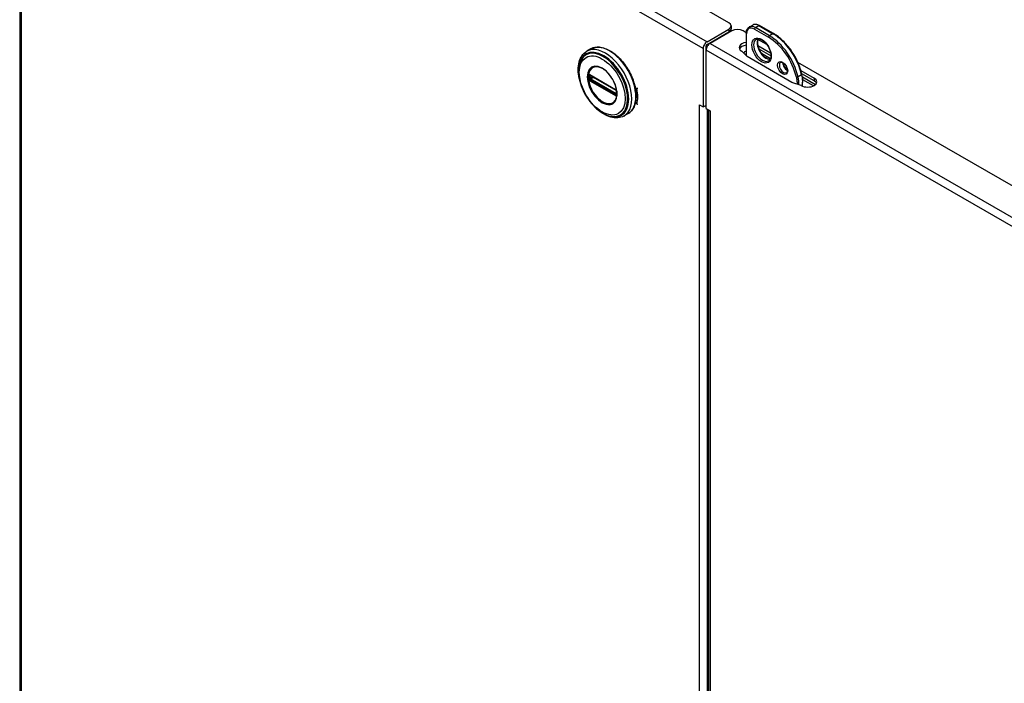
# Model space of a CAD drawing. Header units: inches. Extents: x 12 to 224, y 18 to 129.
# Tile 14 of 16: x 194 to 209, y 89 to 99. Entities that reach past the tile are written whole.
import ezdxf

# ---------------------------------------------------------------- set-up
doc = ezdxf.new("R2010")
doc.units = ezdxf.units.IN
doc.header["$MEASUREMENT"] = 0
doc.layers.add('Visible Edges(ANSI)', color=7, linetype='Continuous', lineweight=25)
doc.layers.add('Visible Tangent Edges(ANSI)', color=7, linetype='Continuous', lineweight=25)

msp = doc.modelspace()

# ---------------------------------------------------------------- linework, layer by layer
at = {"layer": 'Visible Edges(ANSI)'}
for p, q in [((204.961, 99.359), (194.437, 105.42)), ((193.736, 105.239), (193.736, 80.476)), ((204.997, 99.308), (204.997, 99.263)), ((205.281, 99.29), (205.337, 99.322)), ((205.668, 99.186), (205.445, 99.314)), ((204.615, 99.058), (204.961, 99.258)), ((204.615, 99.013), (204.961, 99.213)), ((205.007, 99.231), (204.662, 99.032)), ((205.235, 99.201), (205.184, 99.231)), ((205.235, 99.192), (205.235, 98.839)), ((204.593, 98.975), (204.593, 98.049)), ((205.419, 98.996), (205.62, 98.88)), ((205.559, 99.015), (205.421, 99.094)), ((202.774, 98.944), (202.71, 98.907)), ((204.554, 98.953), (204.554, 98.027)), ((204.601, 98), (204.601, 98.926)), ((205.252, 98.823), (205.164, 98.907)), ((205.959, 98.415), (205.252, 98.823)), ((205.624, 98.833), (205.438, 98.94)), ((205.474, 98.877), (205.618, 98.794)), ((205.832, 98.713), (205.821, 98.72)), ((205.836, 98.668), (205.878, 98.645)), ((215.708, 93.17), (206.054, 98.73)), ((202.76, 98.53), (202.755, 98.532)), ((202.76, 98.53), (203.168, 98.295)), ((203.175, 98.287), (202.767, 98.522)), ((204.593, 98.597), (204.601, 98.592)), ((206.101, 98.604), (206.31, 98.483)), ((206.31, 98.438), (206.115, 98.55)), ((206.124, 98.503), (206.333, 98.382)), ((206.105, 98.365), (205.959, 98.415)), ((206.297, 98.358), (206.129, 98.455)), ((203.173, 98.292), (203.168, 98.295)), ((203.184, 98.279), (203.185, 98.276)), ((203.184, 98.234), (203.184, 98.271)), ((203.185, 98.276), (203.186, 98.275)), ((203.187, 98.261), (203.187, 98.224)), ((203.187, 98.224), (203.187, 98.218)), ((204.493, 98.062), (204.493, 98.062)), ((204.493, 98.062), (204.493, 98.062)), ((204.493, 98.062), (204.554, 98.027)), ((204.493, 98.062), (204.493, 98.062)), ((204.554, 98.027), (204.593, 98.049)), ((204.601, 98.098), (204.593, 98.094)), ((203.364, 97.92), (203.3, 97.883)), ((204.601, 98), (204.662, 97.965)), ((204.636, 97.98), (204.636, 75.16)), ((204.662, 97.965), (204.662, 97.965)), ((204.662, 97.965), (204.662, 97.965))]:
    msp.add_line(p, q, dxfattribs=at)
at = {"layer": 'Visible Edges(ANSI)', "flags": 128}
for points in [[(205.235, 99.192), (205.235, 99.208), (205.237, 99.223), (205.241, 99.237), (205.246, 99.25), (205.253, 99.262), (205.261, 99.273), (205.27, 99.283), (205.281, 99.29)], [(205.445, 99.314), (205.431, 99.321), (205.417, 99.327), (205.403, 99.331), (205.389, 99.333), (205.376, 99.333), (205.362, 99.332), (205.349, 99.328), (205.337, 99.322)], [(206.117, 98.54), (206.112, 98.564), (206.105, 98.588), (206.098, 98.612), (206.09, 98.636), (206.082, 98.66), (206.073, 98.684), (206.063, 98.709), (206.053, 98.733), (206.042, 98.756), (206.03, 98.78), (206.018, 98.804), (206.005, 98.827), (205.992, 98.85), (205.978, 98.872), (205.964, 98.894), (205.949, 98.916), (205.934, 98.938), (205.918, 98.958), (205.902, 98.979), (205.885, 98.999), (205.869, 99.018), (205.851, 99.037), (205.834, 99.055), (205.816, 99.072), (205.798, 99.089), (205.78, 99.105), (205.762, 99.121), (205.743, 99.135), (205.724, 99.149), (205.706, 99.162), (205.687, 99.174), (205.668, 99.186)], [(202.774, 98.944), (202.79, 98.952), (202.807, 98.959), (202.824, 98.964), (202.842, 98.968), (202.86, 98.971), (202.879, 98.973), (202.898, 98.973), (202.917, 98.971), (202.937, 98.969), (202.957, 98.965), (202.977, 98.96), (202.998, 98.953), (203.018, 98.945), (203.039, 98.937), (203.059, 98.926), (203.08, 98.915), (203.1, 98.903), (203.121, 98.889), (203.141, 98.875), (203.161, 98.859), (203.181, 98.842), (203.2, 98.825), (203.22, 98.806), (203.239, 98.787), (203.257, 98.767), (203.275, 98.746), (203.293, 98.724), (203.31, 98.702), (203.326, 98.679), (203.342, 98.655), (203.357, 98.631), (203.372, 98.606), (203.386, 98.581), (203.399, 98.556), (203.412, 98.53), (203.423, 98.505), (203.434, 98.479), (203.444, 98.453), (203.453, 98.426), (203.461, 98.4), (203.468, 98.374), (203.475, 98.348), (203.48, 98.322), (203.485, 98.297), (203.488, 98.272), (203.49, 98.247), (203.492, 98.222), (203.492, 98.198), (203.492, 98.175), (203.49, 98.152), (203.488, 98.13), (203.484, 98.108), (203.48, 98.087), (203.474, 98.067), (203.467, 98.048), (203.46, 98.03), (203.451, 98.012), (203.441, 97.996), (203.431, 97.98), (203.419, 97.966), (203.407, 97.953), (203.393, 97.94), (203.379, 97.93), (203.364, 97.92)], [(205.393, 99.098), (205.401, 99.101), (205.41, 99.104), (205.42, 99.105), (205.431, 99.105), (205.442, 99.103), (205.455, 99.099), (205.468, 99.094), (205.481, 99.087), (205.495, 99.078), (205.509, 99.068), (205.522, 99.056), (205.536, 99.043), (205.548, 99.029), (205.56, 99.013), (205.572, 98.997), (205.582, 98.98), (205.592, 98.962), (205.6, 98.944), (205.608, 98.926), (205.614, 98.907), (205.618, 98.889), (205.622, 98.872), (205.624, 98.855), (205.624, 98.838), (205.624, 98.823), (205.622, 98.809), (205.619, 98.797), (205.614, 98.786), (205.609, 98.776), (205.603, 98.768), (205.597, 98.761), (205.589, 98.756)], [(205.425, 99.105), (205.422, 99.097), (205.419, 99.088), (205.416, 99.078), (205.414, 99.068), (205.413, 99.056), (205.413, 99.044), (205.414, 99.032), (205.415, 99.018), (205.418, 99.005), (205.421, 98.991), (205.424, 98.977), (205.429, 98.963), (205.435, 98.948), (205.441, 98.934), (205.448, 98.92), (205.455, 98.906), (205.463, 98.893), (205.472, 98.88), (205.481, 98.867), (205.491, 98.856), (205.501, 98.844), (205.511, 98.834), (205.521, 98.824), (205.532, 98.816), (205.543, 98.808), (205.553, 98.801), (205.564, 98.795), (205.574, 98.79), (205.584, 98.786), (205.594, 98.784), (205.603, 98.782), (205.612, 98.781)], [(202.592, 98.476), (202.585, 98.511), (202.58, 98.545), (202.577, 98.579), (202.576, 98.612), (202.576, 98.644), (202.579, 98.675), (202.583, 98.706), (202.589, 98.735), (202.598, 98.762), (202.608, 98.788), (202.62, 98.813), (202.634, 98.836), (202.651, 98.857), (202.669, 98.876), (202.689, 98.893), (202.71, 98.907)], [(202.62, 98.767), (202.613, 98.754), (202.607, 98.74), (202.602, 98.726), (202.597, 98.711), (202.59, 98.681), (202.584, 98.649), (202.582, 98.616), (202.581, 98.582), (202.583, 98.546), (202.587, 98.51), (202.593, 98.473), (202.601, 98.436), (202.612, 98.399), (202.624, 98.361), (202.638, 98.324), (202.654, 98.287), (202.672, 98.25), (202.692, 98.215), (202.713, 98.18), (202.736, 98.146), (202.759, 98.113), (202.785, 98.082), (202.811, 98.053), (202.838, 98.025), (202.866, 97.999), (202.895, 97.975), (202.924, 97.954), (202.954, 97.935), (202.984, 97.918), (203.014, 97.904), (203.044, 97.892), (203.074, 97.883), (203.089, 97.88), (203.104, 97.878), (203.119, 97.876), (203.133, 97.875)], [(203.157, 98.12), (203.166, 98.134), (203.173, 98.149), (203.179, 98.166), (203.183, 98.184), (203.186, 98.203), (203.188, 98.224), (203.188, 98.246), (203.186, 98.269), (203.183, 98.292), (203.178, 98.316), (203.172, 98.34), (203.165, 98.365), (203.155, 98.389), (203.145, 98.414), (203.133, 98.438), (203.121, 98.462), (203.107, 98.484), (203.092, 98.507), (203.076, 98.528), (203.059, 98.548), (203.042, 98.567), (203.024, 98.585), (203.005, 98.601), (202.987, 98.615), (202.968, 98.628), (202.949, 98.639), (202.93, 98.648), (202.912, 98.655), (202.894, 98.66), (202.876, 98.664), (202.859, 98.665), (202.843, 98.664)], [(205.778, 98.731), (205.784, 98.733), (205.788, 98.734), (205.793, 98.734), (205.798, 98.733), (205.803, 98.731), (205.809, 98.729), (205.815, 98.725), (205.822, 98.721), (205.828, 98.716), (205.835, 98.711), (205.841, 98.704), (205.848, 98.697), (205.854, 98.69), (205.859, 98.681), (205.865, 98.673), (205.869, 98.664), (205.874, 98.655), (205.877, 98.646), (205.88, 98.637), (205.882, 98.628), (205.884, 98.62), (205.885, 98.612), (205.885, 98.604), (205.885, 98.597), (205.884, 98.59), (205.883, 98.585), (205.881, 98.58), (205.879, 98.576), (205.877, 98.573), (205.872, 98.569)], [(205.821, 98.722), (205.821, 98.715), (205.823, 98.707), (205.824, 98.699), (205.827, 98.691), (205.83, 98.683), (205.833, 98.675), (205.837, 98.667), (205.841, 98.659), (205.846, 98.652), (205.851, 98.644), (205.856, 98.637), (205.862, 98.631), (205.867, 98.625), (205.873, 98.619), (205.879, 98.614), (205.885, 98.61)], [(202.755, 98.532), (202.753, 98.533), (202.752, 98.534)], [(202.767, 98.522), (202.766, 98.522), (202.765, 98.522)], [(206.118, 98.358), (206.123, 98.378), (206.126, 98.399), (206.128, 98.421), (206.129, 98.444), (206.128, 98.467), (206.126, 98.491), (206.122, 98.515), (206.117, 98.54)], [(203.173, 98.292), (203.176, 98.289), (203.18, 98.286)], [(203.184, 98.271), (203.183, 98.275), (203.181, 98.28), (203.178, 98.284), (203.175, 98.287)], [(203.18, 98.286), (203.182, 98.282), (203.184, 98.279)], [(203.184, 98.232), (203.184, 98.233), (203.184, 98.234)], [(203.187, 98.218), (203.187, 98.216), (203.186, 98.215)], [(203.3, 97.883), (203.277, 97.872), (203.252, 97.863), (203.227, 97.857), (203.2, 97.853), (203.174, 97.852), (203.146, 97.854), (203.118, 97.858), (203.09, 97.865), (203.062, 97.874), (203.034, 97.886), (203.006, 97.899), (202.977, 97.915), (202.95, 97.933), (202.922, 97.952), (202.895, 97.974), (202.868, 97.997)]]:
    msp.add_lwpolyline(points, dxfattribs=at)
at = {"layer": 'Visible Edges(ANSI)'}
for centre, major_axis, ratio, start_param, end_param in [((204.872, 99.308), (0.125, 0), 0.575862, 5.497787, 7.068583), ((204.872, 99.263), (0.125, 0), 0.575862, 5.497787, 6.283185), ((205.096, 99.18), (0.125, 0), 0.575862, 0.785398, 2.356194), ((204.615, 98.988), (0.0429, 0.0745), 0.578093, 0.783464, 2.354261), ((204.615, 98.988), (0.0155, 0.0269), 0.578093, 0.783464, 2.354261), ((204.662, 98.961), (0.0429, 0.0745), 0.578093, 0.783464, 2.354261), ((205.267, 98.966), (-0.145, 0), 0.575862, 4.936595, 7.068583), ((205.267, 98.921), (-0.145, 0), 0.575862, 4.936595, 6.010569), ((205.324, 98.841), (0.15, 0), 0.575862, 2.212604, 2.66314), ((205.324, 98.796), (-0.15, 0), 0.575862, 5.354197, 5.511995), ((206.207, 98.424), (0.145, 0), 0.575862, 3.926991, 7.068583), ((206.207, 98.379), (0.145, 0), 0.575862, 0.272616, 0.785398), ((204.554, 98.097), (0.086, 0), 0.575862, 3.926991, 3.975313), ((204.554, 98.097), (0.086, 0), 0.575862, 5.181641, 5.285994), ((204.722, 98), (-0.086, 0), 0.575862, 0.737076, 0.785398)]:
    msp.add_ellipse(centre, major_axis=major_axis, ratio=ratio, start_param=start_param, end_param=end_param, dxfattribs=at)
at = {"layer": 'Visible Tangent Edges(ANSI)'}
for p, q in [((193.807, 105.282), (204.615, 99.058)), ((204.554, 98.953), (193.761, 105.169)), ((193.761, 105.169), (193.761, 80.476)), ((205.38, 99.281), (205.435, 99.313)), ((205.602, 99.152), (205.38, 99.281)), ((205.435, 99.313), (205.658, 99.185)), ((204.961, 99.258), (204.961, 99.213)), ((205.24, 98.834), (205.24, 99.184)), ((205.366, 99.257), (205.588, 99.128)), ((205.658, 99.185), (205.602, 99.152)), ((204.658, 99.038), (204.666, 99.034)), ((204.662, 99.032), (215.47, 92.808)), ((204.601, 98.931), (204.593, 98.935)), ((215.394, 92.711), (204.601, 98.926)), ((202.752, 98.48), (202.752, 98.518)), ((203.166, 98.299), (202.758, 98.534)), ((202.765, 98.525), (203.173, 98.29)), ((202.765, 98.518), (202.769, 98.52)), ((202.765, 98.481), (202.765, 98.518)), ((202.801, 98.502), (202.765, 98.481)), ((202.772, 98.469), (202.815, 98.494)), ((206.112, 98.532), (206.056, 98.5)), ((202.758, 98.441), (203.166, 98.206)), ((203.169, 98.215), (202.761, 98.45)), ((203.173, 98.223), (202.765, 98.458)), ((203.18, 98.234), (202.772, 98.469)), ((206.31, 98.483), (206.31, 98.438)), ((203.184, 98.237), (203.18, 98.234)), ((203.186, 98.268), (203.186, 98.231)), ((203.479, 98.329), (203.506, 98.314)), ((203.506, 98.072), (203.48, 98.087)), ((204.493, 75.222), (204.493, 98.062)), ((204.615, 97.992), (204.615, 75.222)), ((204.662, 97.965), (204.662, 75.125))]:
    msp.add_line(p, q, dxfattribs=at)
at = {"layer": 'Visible Tangent Edges(ANSI)', "flags": 128}
for points in [[(202.719, 98.502), (202.727, 98.427), (202.75, 98.347), (202.788, 98.269), (202.837, 98.198), (202.894, 98.138), (202.955, 98.093), (203.016, 98.068), (203.073, 98.062), (203.122, 98.077), (203.159, 98.112), (203.183, 98.164), (203.191, 98.23), (203.183, 98.306), (203.159, 98.385), (203.121, 98.463), (203.073, 98.535), (203.016, 98.595), (202.955, 98.639), (202.893, 98.665), (202.837, 98.67), (202.788, 98.655), (202.75, 98.62), (202.727, 98.568), (202.719, 98.502)], [(202.73, 98.501), (202.73, 98.512), (202.731, 98.523), (202.732, 98.534), (202.733, 98.545), (202.735, 98.555), (202.738, 98.565), (202.741, 98.574), (202.744, 98.583), (202.747, 98.592), (202.751, 98.6), (202.756, 98.608), (202.76, 98.615), (202.766, 98.622), (202.771, 98.629), (202.777, 98.634), (202.783, 98.64), (202.79, 98.645), (202.796, 98.649), (202.804, 98.653), (202.811, 98.657), (202.819, 98.659), (202.827, 98.662), (202.835, 98.663), (202.843, 98.664)], [(203.157, 98.12), (203.143, 98.104), (203.127, 98.091), (203.109, 98.082), (203.089, 98.075), (203.068, 98.072), (203.046, 98.073), (203.022, 98.078), (202.998, 98.085), (202.973, 98.096), (202.948, 98.111), (202.923, 98.128), (202.899, 98.148), (202.875, 98.171), (202.853, 98.196), (202.831, 98.223), (202.811, 98.251), (202.793, 98.282), (202.777, 98.313), (202.763, 98.345), (202.751, 98.377), (202.742, 98.409), (202.735, 98.441), (202.731, 98.471), (202.73, 98.501)], [(202.737, 98.535), (202.737, 98.534), (202.737, 98.534), (202.737, 98.534), (202.737, 98.533), (202.737, 98.533), (202.737, 98.532), (202.736, 98.532), (202.736, 98.532), (202.736, 98.531), (202.736, 98.531), (202.736, 98.53), (202.736, 98.53), (202.736, 98.53), (202.736, 98.529), (202.736, 98.529), (202.736, 98.528), (202.736, 98.528), (202.736, 98.527), (202.736, 98.527), (202.736, 98.526), (202.736, 98.526), (202.735, 98.526), (202.735, 98.525), (202.735, 98.525)], [(202.735, 98.525), (202.735, 98.524), (202.735, 98.524), (202.735, 98.524), (202.735, 98.524), (202.735, 98.523), (202.735, 98.523), (202.735, 98.523), (202.735, 98.523), (202.735, 98.523), (202.735, 98.522), (202.735, 98.522), (202.735, 98.522), (202.735, 98.522), (202.735, 98.521), (202.735, 98.521), (202.735, 98.521), (202.735, 98.521), (202.735, 98.52), (202.735, 98.52), (202.735, 98.52), (202.735, 98.52), (202.735, 98.519), (202.735, 98.519), (202.735, 98.519)], [(202.735, 98.519), (202.735, 98.517), (202.735, 98.516), (202.735, 98.514), (202.735, 98.513), (202.735, 98.511), (202.735, 98.51), (202.735, 98.508), (202.735, 98.507), (202.735, 98.505), (202.735, 98.504), (202.735, 98.502), (202.735, 98.501), (202.735, 98.499), (202.735, 98.498), (202.735, 98.496), (202.735, 98.494), (202.735, 98.493), (202.735, 98.491), (202.735, 98.49), (202.735, 98.488), (202.735, 98.487), (202.735, 98.485), (202.735, 98.484), (202.735, 98.482)], [(202.738, 98.537), (202.738, 98.537), (202.738, 98.537), (202.738, 98.537), (202.738, 98.537), (202.738, 98.537), (202.738, 98.537), (202.738, 98.537), (202.738, 98.536), (202.738, 98.536), (202.738, 98.536), (202.738, 98.536), (202.738, 98.536), (202.738, 98.536), (202.738, 98.536), (202.738, 98.536), (202.738, 98.536), (202.737, 98.536), (202.737, 98.535), (202.737, 98.535), (202.737, 98.535), (202.737, 98.535), (202.737, 98.535), (202.737, 98.535), (202.737, 98.535)], [(202.743, 98.539), (202.743, 98.539), (202.743, 98.539), (202.743, 98.539), (202.742, 98.539), (202.742, 98.539), (202.742, 98.539), (202.742, 98.539), (202.741, 98.539), (202.741, 98.539), (202.741, 98.539), (202.741, 98.539), (202.741, 98.539), (202.74, 98.539), (202.74, 98.539), (202.74, 98.538), (202.74, 98.538), (202.739, 98.538), (202.739, 98.538), (202.739, 98.538), (202.739, 98.538), (202.739, 98.538), (202.738, 98.538), (202.738, 98.537), (202.738, 98.537)], [(202.753, 98.537), (202.752, 98.537), (202.752, 98.537), (202.751, 98.538), (202.751, 98.538), (202.751, 98.538), (202.75, 98.538), (202.75, 98.538), (202.749, 98.538), (202.749, 98.539), (202.749, 98.539), (202.748, 98.539), (202.748, 98.539), (202.747, 98.539), (202.747, 98.539), (202.747, 98.539), (202.746, 98.539), (202.746, 98.539), (202.745, 98.539), (202.745, 98.539), (202.745, 98.539), (202.744, 98.539), (202.744, 98.539), (202.744, 98.539), (202.743, 98.539)], [(202.743, 98.524), (202.743, 98.525), (202.743, 98.525), (202.743, 98.525), (202.743, 98.526), (202.743, 98.526), (202.743, 98.526), (202.743, 98.527), (202.743, 98.527), (202.743, 98.527), (202.743, 98.527), (202.743, 98.528), (202.743, 98.528), (202.744, 98.528), (202.744, 98.529), (202.744, 98.529), (202.744, 98.529), (202.744, 98.529), (202.744, 98.53), (202.744, 98.53), (202.744, 98.53), (202.745, 98.53), (202.745, 98.53), (202.745, 98.531), (202.745, 98.531)], [(202.743, 98.519), (202.743, 98.519), (202.743, 98.519), (202.743, 98.519), (202.743, 98.52), (202.743, 98.52), (202.743, 98.52), (202.743, 98.52), (202.743, 98.521), (202.743, 98.521), (202.743, 98.521), (202.743, 98.521), (202.743, 98.521), (202.743, 98.522), (202.743, 98.522), (202.743, 98.522), (202.743, 98.522), (202.743, 98.523), (202.743, 98.523), (202.743, 98.523), (202.743, 98.523), (202.743, 98.524), (202.743, 98.524), (202.743, 98.524), (202.743, 98.524)], [(202.743, 98.481), (202.743, 98.483), (202.743, 98.484), (202.743, 98.486), (202.743, 98.488), (202.743, 98.489), (202.743, 98.491), (202.743, 98.492), (202.743, 98.494), (202.743, 98.495), (202.743, 98.497), (202.743, 98.498), (202.743, 98.5), (202.743, 98.502), (202.743, 98.503), (202.743, 98.505), (202.743, 98.506), (202.743, 98.508), (202.743, 98.509), (202.743, 98.511), (202.743, 98.512), (202.743, 98.514), (202.743, 98.515), (202.743, 98.517), (202.743, 98.519)], [(202.745, 98.531), (202.745, 98.531), (202.745, 98.531), (202.745, 98.531), (202.745, 98.531), (202.745, 98.531), (202.745, 98.531), (202.745, 98.531), (202.745, 98.531), (202.745, 98.531), (202.746, 98.531), (202.746, 98.532), (202.746, 98.532), (202.746, 98.532), (202.746, 98.532), (202.746, 98.532), (202.746, 98.532), (202.746, 98.532), (202.746, 98.532), (202.746, 98.532), (202.746, 98.532), (202.746, 98.532), (202.746, 98.532), (202.746, 98.532), (202.746, 98.532)], [(202.746, 98.532), (202.746, 98.532), (202.747, 98.532), (202.747, 98.532), (202.747, 98.533), (202.747, 98.533), (202.747, 98.533), (202.747, 98.533), (202.747, 98.533), (202.747, 98.533), (202.748, 98.533), (202.748, 98.533), (202.748, 98.533), (202.748, 98.533), (202.748, 98.533), (202.748, 98.533), (202.749, 98.533), (202.749, 98.533), (202.749, 98.533), (202.749, 98.533), (202.749, 98.534), (202.749, 98.534), (202.749, 98.534), (202.75, 98.534), (202.75, 98.534)], [(202.75, 98.534), (202.75, 98.534), (202.75, 98.534), (202.75, 98.534), (202.75, 98.534), (202.75, 98.534), (202.75, 98.534), (202.75, 98.534), (202.75, 98.534), (202.751, 98.534), (202.751, 98.534), (202.751, 98.534), (202.751, 98.534), (202.751, 98.534), (202.751, 98.534), (202.751, 98.534), (202.751, 98.534), (202.751, 98.534), (202.751, 98.534), (202.751, 98.534), (202.751, 98.534), (202.751, 98.534), (202.752, 98.534), (202.752, 98.534), (202.752, 98.534)], [(202.752, 98.523), (202.752, 98.524), (202.752, 98.524), (202.753, 98.524), (202.753, 98.524), (202.753, 98.524), (202.753, 98.524), (202.753, 98.524), (202.753, 98.525), (202.753, 98.525), (202.753, 98.525), (202.753, 98.525), (202.753, 98.525), (202.753, 98.525), (202.753, 98.525), (202.753, 98.525), (202.753, 98.526), (202.753, 98.526), (202.753, 98.526), (202.753, 98.526), (202.753, 98.526), (202.754, 98.526), (202.754, 98.526), (202.754, 98.526), (202.754, 98.526)], [(202.752, 98.518), (202.752, 98.518), (202.752, 98.518), (202.752, 98.518), (202.752, 98.519), (202.752, 98.519), (202.752, 98.519), (202.752, 98.519), (202.752, 98.52), (202.752, 98.52), (202.752, 98.52), (202.752, 98.52), (202.752, 98.521), (202.752, 98.521), (202.752, 98.521), (202.752, 98.521), (202.752, 98.522), (202.752, 98.522), (202.752, 98.522), (202.752, 98.522), (202.752, 98.523), (202.752, 98.523), (202.752, 98.523), (202.752, 98.523), (202.752, 98.523)], [(202.758, 98.534), (202.758, 98.534), (202.757, 98.534), (202.757, 98.534), (202.757, 98.535), (202.757, 98.535), (202.757, 98.535), (202.756, 98.535), (202.756, 98.535), (202.756, 98.535), (202.756, 98.535), (202.755, 98.535), (202.755, 98.536), (202.755, 98.536), (202.755, 98.536), (202.755, 98.536), (202.754, 98.536), (202.754, 98.536), (202.754, 98.536), (202.754, 98.536), (202.754, 98.536), (202.753, 98.537), (202.753, 98.537), (202.753, 98.537), (202.753, 98.537)], [(202.756, 98.528), (202.756, 98.528), (202.757, 98.528), (202.757, 98.528), (202.757, 98.528), (202.757, 98.528), (202.757, 98.528), (202.757, 98.528), (202.757, 98.528), (202.757, 98.528), (202.758, 98.528), (202.758, 98.528), (202.758, 98.528), (202.758, 98.528), (202.758, 98.528), (202.758, 98.528), (202.758, 98.528), (202.759, 98.528), (202.759, 98.528), (202.759, 98.528), (202.759, 98.528), (202.759, 98.528), (202.759, 98.528), (202.759, 98.528), (202.76, 98.528)], [(202.76, 98.528), (202.76, 98.527), (202.76, 98.527), (202.76, 98.527), (202.76, 98.527), (202.761, 98.527), (202.761, 98.527), (202.761, 98.527), (202.761, 98.527), (202.762, 98.527), (202.762, 98.527), (202.762, 98.527), (202.762, 98.527), (202.762, 98.526), (202.763, 98.526), (202.763, 98.526), (202.763, 98.526), (202.763, 98.526), (202.764, 98.526), (202.764, 98.526), (202.764, 98.526), (202.764, 98.526), (202.764, 98.525), (202.765, 98.525), (202.765, 98.525)], [(206.029, 98.495), (206.03, 98.491), (206.031, 98.486), (206.032, 98.481), (206.032, 98.477), (206.033, 98.472), (206.034, 98.467), (206.035, 98.463), (206.035, 98.458), (206.036, 98.453), (206.037, 98.449), (206.037, 98.444), (206.038, 98.44), (206.038, 98.435), (206.038, 98.431), (206.039, 98.426), (206.039, 98.422), (206.039, 98.418), (206.039, 98.413), (206.04, 98.409), (206.04, 98.405), (206.04, 98.4), (206.04, 98.396), (206.039, 98.392), (206.039, 98.388)], [(206.067, 98.378), (206.067, 98.383), (206.067, 98.388), (206.067, 98.392), (206.067, 98.397), (206.067, 98.402), (206.067, 98.407), (206.067, 98.412), (206.067, 98.417), (206.067, 98.422), (206.067, 98.427), (206.066, 98.432), (206.066, 98.437), (206.065, 98.442), (206.065, 98.447), (206.064, 98.453), (206.064, 98.458), (206.063, 98.463), (206.062, 98.468), (206.061, 98.474), (206.06, 98.479), (206.059, 98.484), (206.058, 98.489), (206.057, 98.495), (206.056, 98.5)], [(206.112, 98.532), (206.113, 98.524), (206.115, 98.516), (206.116, 98.509), (206.118, 98.501), (206.119, 98.493), (206.12, 98.485), (206.121, 98.478), (206.121, 98.47), (206.122, 98.463), (206.122, 98.455), (206.123, 98.448), (206.123, 98.441), (206.123, 98.433), (206.123, 98.426), (206.123, 98.419), (206.122, 98.412), (206.122, 98.405), (206.121, 98.398), (206.121, 98.392), (206.12, 98.385), (206.119, 98.379), (206.117, 98.372), (206.116, 98.366), (206.115, 98.36)], [(202.735, 98.482), (202.735, 98.482), (202.735, 98.481), (202.735, 98.481), (202.735, 98.481), (202.735, 98.481), (202.735, 98.48), (202.735, 98.48), (202.735, 98.48), (202.735, 98.48), (202.735, 98.479), (202.735, 98.479), (202.735, 98.479), (202.735, 98.479), (202.735, 98.478), (202.735, 98.478), (202.735, 98.478), (202.735, 98.478), (202.735, 98.477), (202.735, 98.477), (202.735, 98.477), (202.735, 98.477), (202.735, 98.476), (202.735, 98.476), (202.735, 98.476)], [(202.735, 98.476), (202.735, 98.475), (202.735, 98.475), (202.736, 98.474), (202.736, 98.474), (202.736, 98.473), (202.736, 98.473), (202.736, 98.472), (202.736, 98.472), (202.736, 98.471), (202.736, 98.471), (202.736, 98.47), (202.736, 98.47), (202.736, 98.469), (202.736, 98.469), (202.736, 98.468), (202.736, 98.468), (202.736, 98.467), (202.737, 98.467), (202.737, 98.466), (202.737, 98.466), (202.737, 98.466), (202.737, 98.465), (202.737, 98.465), (202.737, 98.464)], [(202.737, 98.464), (202.737, 98.464), (202.737, 98.464), (202.737, 98.464), (202.737, 98.463), (202.737, 98.463), (202.737, 98.463), (202.737, 98.463), (202.738, 98.463), (202.738, 98.463), (202.738, 98.463), (202.738, 98.462), (202.738, 98.462), (202.738, 98.462), (202.738, 98.462), (202.738, 98.462), (202.738, 98.462), (202.738, 98.462), (202.738, 98.461), (202.738, 98.461), (202.738, 98.461), (202.738, 98.461), (202.738, 98.461), (202.738, 98.461), (202.738, 98.461)], [(202.738, 98.461), (202.738, 98.46), (202.738, 98.46), (202.739, 98.46), (202.739, 98.459), (202.739, 98.459), (202.739, 98.458), (202.739, 98.458), (202.74, 98.458), (202.74, 98.457), (202.74, 98.457), (202.74, 98.457), (202.741, 98.456), (202.741, 98.456), (202.741, 98.456), (202.741, 98.455), (202.741, 98.455), (202.742, 98.455), (202.742, 98.454), (202.742, 98.454), (202.742, 98.454), (202.743, 98.453), (202.743, 98.453), (202.743, 98.453), (202.743, 98.453)], [(202.743, 98.475), (202.743, 98.476), (202.743, 98.476), (202.743, 98.476), (202.743, 98.476), (202.743, 98.477), (202.743, 98.477), (202.743, 98.477), (202.743, 98.477), (202.743, 98.478), (202.743, 98.478), (202.743, 98.478), (202.743, 98.478), (202.743, 98.479), (202.743, 98.479), (202.743, 98.479), (202.743, 98.479), (202.743, 98.48), (202.743, 98.48), (202.743, 98.48), (202.743, 98.48), (202.743, 98.481), (202.743, 98.481), (202.743, 98.481), (202.743, 98.481)], [(202.745, 98.467), (202.745, 98.467), (202.745, 98.468), (202.745, 98.468), (202.744, 98.468), (202.744, 98.469), (202.744, 98.469), (202.744, 98.469), (202.744, 98.47), (202.744, 98.47), (202.744, 98.471), (202.744, 98.471), (202.743, 98.471), (202.743, 98.472), (202.743, 98.472), (202.743, 98.472), (202.743, 98.473), (202.743, 98.473), (202.743, 98.473), (202.743, 98.474), (202.743, 98.474), (202.743, 98.474), (202.743, 98.475), (202.743, 98.475), (202.743, 98.475)], [(202.743, 98.453), (202.744, 98.452), (202.744, 98.452), (202.744, 98.451), (202.745, 98.451), (202.745, 98.45), (202.745, 98.45), (202.746, 98.45), (202.746, 98.449), (202.747, 98.449), (202.747, 98.448), (202.747, 98.448), (202.748, 98.448), (202.748, 98.447), (202.749, 98.447), (202.749, 98.447), (202.749, 98.446), (202.75, 98.446), (202.75, 98.446), (202.751, 98.445), (202.751, 98.445), (202.751, 98.445), (202.752, 98.445), (202.752, 98.444), (202.753, 98.444)], [(202.746, 98.464), (202.746, 98.464), (202.746, 98.465), (202.746, 98.465), (202.746, 98.465), (202.746, 98.465), (202.746, 98.465), (202.746, 98.465), (202.746, 98.465), (202.746, 98.465), (202.746, 98.465), (202.746, 98.466), (202.746, 98.466), (202.746, 98.466), (202.746, 98.466), (202.745, 98.466), (202.745, 98.466), (202.745, 98.466), (202.745, 98.466), (202.745, 98.466), (202.745, 98.467), (202.745, 98.467), (202.745, 98.467), (202.745, 98.467), (202.745, 98.467)], [(202.75, 98.459), (202.75, 98.459), (202.749, 98.459), (202.749, 98.459), (202.749, 98.46), (202.749, 98.46), (202.749, 98.46), (202.749, 98.46), (202.749, 98.461), (202.748, 98.461), (202.748, 98.461), (202.748, 98.461), (202.748, 98.461), (202.748, 98.462), (202.748, 98.462), (202.747, 98.462), (202.747, 98.462), (202.747, 98.463), (202.747, 98.463), (202.747, 98.463), (202.747, 98.463), (202.747, 98.464), (202.747, 98.464), (202.746, 98.464), (202.746, 98.464)], [(202.756, 98.453), (202.756, 98.453), (202.756, 98.453), (202.755, 98.454), (202.755, 98.454), (202.755, 98.454), (202.755, 98.454), (202.754, 98.454), (202.754, 98.455), (202.754, 98.455), (202.753, 98.455), (202.753, 98.455), (202.753, 98.456), (202.753, 98.456), (202.752, 98.456), (202.752, 98.456), (202.752, 98.457), (202.752, 98.457), (202.751, 98.457), (202.751, 98.457), (202.751, 98.458), (202.751, 98.458), (202.75, 98.458), (202.75, 98.459), (202.75, 98.459)], [(202.752, 98.474), (202.752, 98.474), (202.752, 98.475), (202.752, 98.475), (202.752, 98.475), (202.752, 98.475), (202.752, 98.476), (202.752, 98.476), (202.752, 98.476), (202.752, 98.476), (202.752, 98.477), (202.752, 98.477), (202.752, 98.477), (202.752, 98.478), (202.752, 98.478), (202.752, 98.478), (202.752, 98.478), (202.752, 98.479), (202.752, 98.479), (202.752, 98.479), (202.752, 98.479), (202.752, 98.48), (202.752, 98.48), (202.752, 98.48), (202.752, 98.48)], [(202.754, 98.469), (202.754, 98.47), (202.754, 98.47), (202.754, 98.47), (202.753, 98.47), (202.753, 98.47), (202.753, 98.471), (202.753, 98.471), (202.753, 98.471), (202.753, 98.471), (202.753, 98.471), (202.753, 98.472), (202.753, 98.472), (202.753, 98.472), (202.753, 98.472), (202.753, 98.472), (202.753, 98.473), (202.753, 98.473), (202.753, 98.473), (202.753, 98.473), (202.753, 98.473), (202.753, 98.474), (202.752, 98.474), (202.752, 98.474), (202.752, 98.474)], [(202.753, 98.444), (202.753, 98.444), (202.753, 98.444), (202.753, 98.444), (202.754, 98.444), (202.754, 98.444), (202.754, 98.443), (202.754, 98.443), (202.754, 98.443), (202.755, 98.443), (202.755, 98.443), (202.755, 98.443), (202.755, 98.443), (202.755, 98.442), (202.756, 98.442), (202.756, 98.442), (202.756, 98.442), (202.756, 98.442), (202.757, 98.442), (202.757, 98.442), (202.757, 98.442), (202.757, 98.441), (202.757, 98.441), (202.758, 98.441), (202.758, 98.441)], [(202.76, 98.462), (202.759, 98.462), (202.759, 98.462), (202.759, 98.462), (202.759, 98.462), (202.759, 98.462), (202.759, 98.462), (202.759, 98.462), (202.758, 98.463), (202.758, 98.463), (202.758, 98.463), (202.758, 98.463), (202.758, 98.463), (202.758, 98.463), (202.758, 98.463), (202.757, 98.464), (202.757, 98.464), (202.757, 98.464), (202.757, 98.464), (202.757, 98.464), (202.757, 98.464), (202.757, 98.465), (202.757, 98.465), (202.756, 98.465), (202.756, 98.465)], [(202.761, 98.45), (202.761, 98.45), (202.761, 98.45), (202.761, 98.451), (202.761, 98.451), (202.76, 98.451), (202.76, 98.451), (202.76, 98.451), (202.76, 98.451), (202.759, 98.451), (202.759, 98.451), (202.759, 98.451), (202.759, 98.452), (202.759, 98.452), (202.758, 98.452), (202.758, 98.452), (202.758, 98.452), (202.758, 98.452), (202.758, 98.452), (202.757, 98.452), (202.757, 98.453), (202.757, 98.453), (202.757, 98.453), (202.756, 98.453), (202.756, 98.453)], [(202.765, 98.458), (202.765, 98.458), (202.764, 98.458), (202.764, 98.459), (202.764, 98.459), (202.764, 98.459), (202.763, 98.459), (202.763, 98.459), (202.763, 98.459), (202.763, 98.459), (202.763, 98.459), (202.762, 98.46), (202.762, 98.46), (202.762, 98.46), (202.762, 98.46), (202.762, 98.46), (202.761, 98.46), (202.761, 98.461), (202.761, 98.461), (202.761, 98.461), (202.76, 98.461), (202.76, 98.461), (202.76, 98.461), (202.76, 98.461), (202.76, 98.462)], [(203.171, 98.296), (203.171, 98.296), (203.171, 98.296), (203.17, 98.296), (203.17, 98.297), (203.17, 98.297), (203.17, 98.297), (203.17, 98.297), (203.169, 98.297), (203.169, 98.297), (203.169, 98.297), (203.169, 98.297), (203.168, 98.298), (203.168, 98.298), (203.168, 98.298), (203.168, 98.298), (203.168, 98.298), (203.167, 98.298), (203.167, 98.298), (203.167, 98.298), (203.167, 98.299), (203.167, 98.299), (203.166, 98.299), (203.166, 98.299), (203.166, 98.299)], [(203.166, 98.206), (203.166, 98.206), (203.166, 98.206), (203.167, 98.206), (203.167, 98.206), (203.167, 98.205), (203.167, 98.205), (203.167, 98.205), (203.168, 98.205), (203.168, 98.205), (203.168, 98.205), (203.168, 98.205), (203.168, 98.205), (203.169, 98.205), (203.169, 98.204), (203.169, 98.204), (203.169, 98.204), (203.17, 98.204), (203.17, 98.204), (203.17, 98.204), (203.17, 98.204), (203.17, 98.204), (203.171, 98.203), (203.171, 98.203), (203.171, 98.203)], [(203.174, 98.212), (203.174, 98.212), (203.174, 98.212), (203.174, 98.213), (203.174, 98.213), (203.173, 98.213), (203.173, 98.213), (203.173, 98.213), (203.173, 98.213), (203.173, 98.213), (203.172, 98.213), (203.172, 98.214), (203.172, 98.214), (203.172, 98.214), (203.172, 98.214), (203.171, 98.214), (203.171, 98.214), (203.171, 98.214), (203.171, 98.214), (203.17, 98.215), (203.17, 98.215), (203.17, 98.215), (203.17, 98.215), (203.17, 98.215), (203.169, 98.215)], [(203.18, 98.288), (203.18, 98.288), (203.18, 98.289), (203.179, 98.289), (203.179, 98.289), (203.179, 98.29), (203.178, 98.29), (203.178, 98.291), (203.177, 98.291), (203.177, 98.291), (203.177, 98.292), (203.176, 98.292), (203.176, 98.292), (203.176, 98.293), (203.175, 98.293), (203.175, 98.293), (203.174, 98.294), (203.174, 98.294), (203.174, 98.294), (203.173, 98.295), (203.173, 98.295), (203.172, 98.295), (203.172, 98.296), (203.171, 98.296), (203.171, 98.296)], [(203.171, 98.203), (203.171, 98.203), (203.172, 98.203), (203.172, 98.203), (203.173, 98.202), (203.173, 98.202), (203.174, 98.202), (203.174, 98.202), (203.174, 98.202), (203.175, 98.202), (203.175, 98.201), (203.176, 98.201), (203.176, 98.201), (203.176, 98.201), (203.177, 98.201), (203.177, 98.201), (203.177, 98.201), (203.178, 98.201), (203.178, 98.201), (203.179, 98.201), (203.179, 98.201), (203.179, 98.201), (203.18, 98.201), (203.18, 98.201), (203.18, 98.201)], [(203.173, 98.29), (203.173, 98.29), (203.173, 98.29), (203.174, 98.29), (203.174, 98.29), (203.174, 98.289), (203.174, 98.289), (203.174, 98.289), (203.175, 98.289), (203.175, 98.289), (203.175, 98.289), (203.175, 98.289), (203.176, 98.288), (203.176, 98.288), (203.176, 98.288), (203.176, 98.288), (203.176, 98.288), (203.177, 98.288), (203.177, 98.288), (203.177, 98.287), (203.177, 98.287), (203.177, 98.287), (203.178, 98.287), (203.178, 98.287), (203.178, 98.287)], [(203.178, 98.221), (203.178, 98.221), (203.178, 98.221), (203.177, 98.221), (203.177, 98.221), (203.177, 98.221), (203.177, 98.221), (203.177, 98.221), (203.176, 98.221), (203.176, 98.221), (203.176, 98.221), (203.176, 98.222), (203.176, 98.222), (203.175, 98.222), (203.175, 98.222), (203.175, 98.222), (203.175, 98.222), (203.174, 98.222), (203.174, 98.222), (203.174, 98.222), (203.174, 98.223), (203.174, 98.223), (203.173, 98.223), (203.173, 98.223), (203.173, 98.223)], [(203.181, 98.211), (203.181, 98.211), (203.18, 98.211), (203.18, 98.211), (203.18, 98.211), (203.18, 98.211), (203.179, 98.211), (203.179, 98.211), (203.179, 98.211), (203.179, 98.211), (203.178, 98.211), (203.178, 98.211), (203.178, 98.211), (203.178, 98.211), (203.177, 98.211), (203.177, 98.211), (203.177, 98.211), (203.176, 98.211), (203.176, 98.211), (203.176, 98.212), (203.176, 98.212), (203.175, 98.212), (203.175, 98.212), (203.175, 98.212), (203.174, 98.212)], [(203.178, 98.287), (203.178, 98.286), (203.178, 98.286), (203.178, 98.286), (203.179, 98.286), (203.179, 98.286), (203.179, 98.286), (203.179, 98.286), (203.179, 98.286), (203.179, 98.285), (203.179, 98.285), (203.18, 98.285), (203.18, 98.285), (203.18, 98.285), (203.18, 98.285), (203.18, 98.285), (203.18, 98.284), (203.18, 98.284), (203.181, 98.284), (203.181, 98.284), (203.181, 98.284), (203.181, 98.284), (203.181, 98.283), (203.181, 98.283), (203.181, 98.283)], [(203.181, 98.22), (203.181, 98.22), (203.181, 98.22), (203.181, 98.22), (203.181, 98.22), (203.181, 98.22), (203.181, 98.22), (203.18, 98.22), (203.18, 98.22), (203.18, 98.22), (203.18, 98.22), (203.18, 98.22), (203.18, 98.22), (203.18, 98.22), (203.179, 98.22), (203.179, 98.22), (203.179, 98.22), (203.179, 98.22), (203.179, 98.22), (203.179, 98.22), (203.179, 98.22), (203.178, 98.221), (203.178, 98.221), (203.178, 98.221), (203.178, 98.221)], [(203.185, 98.281), (203.185, 98.282), (203.184, 98.282), (203.184, 98.282), (203.184, 98.282), (203.184, 98.283), (203.184, 98.283), (203.184, 98.283), (203.183, 98.284), (203.183, 98.284), (203.183, 98.284), (203.183, 98.284), (203.183, 98.285), (203.182, 98.285), (203.182, 98.285), (203.182, 98.285), (203.182, 98.286), (203.182, 98.286), (203.182, 98.286), (203.181, 98.286), (203.181, 98.287), (203.181, 98.287), (203.181, 98.287), (203.181, 98.287), (203.18, 98.288)], [(203.18, 98.201), (203.181, 98.201), (203.181, 98.201), (203.181, 98.201), (203.181, 98.201), (203.182, 98.201), (203.182, 98.201), (203.182, 98.201), (203.182, 98.201), (203.183, 98.201), (203.183, 98.201), (203.183, 98.201), (203.183, 98.201), (203.183, 98.202), (203.184, 98.202), (203.184, 98.202), (203.184, 98.202), (203.184, 98.202), (203.184, 98.202), (203.185, 98.202), (203.185, 98.202), (203.185, 98.202), (203.185, 98.203), (203.185, 98.203), (203.186, 98.203)], [(203.184, 98.212), (203.184, 98.212), (203.184, 98.212), (203.184, 98.212), (203.184, 98.212), (203.184, 98.212), (203.184, 98.211), (203.184, 98.211), (203.183, 98.211), (203.183, 98.211), (203.183, 98.211), (203.183, 98.211), (203.183, 98.211), (203.183, 98.211), (203.182, 98.211), (203.182, 98.211), (203.182, 98.211), (203.182, 98.211), (203.182, 98.211), (203.182, 98.211), (203.182, 98.211), (203.181, 98.211), (203.181, 98.211), (203.181, 98.211), (203.181, 98.211)], [(203.184, 98.279), (203.184, 98.279), (203.184, 98.278), (203.184, 98.278), (203.184, 98.278), (203.184, 98.278), (203.184, 98.278), (203.184, 98.277), (203.184, 98.277), (203.185, 98.277), (203.185, 98.277), (203.185, 98.277), (203.185, 98.276), (203.185, 98.276), (203.185, 98.276), (203.185, 98.276), (203.185, 98.276), (203.185, 98.275), (203.185, 98.275), (203.185, 98.275), (203.185, 98.275), (203.185, 98.275), (203.185, 98.274), (203.185, 98.274), (203.185, 98.274)], [(203.185, 98.225), (203.185, 98.225), (203.185, 98.225), (203.185, 98.224), (203.185, 98.224), (203.185, 98.224), (203.185, 98.224), (203.185, 98.224), (203.185, 98.224), (203.185, 98.224), (203.185, 98.223), (203.185, 98.223), (203.185, 98.223), (203.185, 98.223), (203.185, 98.223), (203.185, 98.223), (203.184, 98.223), (203.184, 98.223), (203.184, 98.222), (203.184, 98.222), (203.184, 98.222), (203.184, 98.222), (203.184, 98.222), (203.184, 98.222), (203.184, 98.222)], [(203.186, 98.213), (203.186, 98.213), (203.186, 98.213), (203.185, 98.213), (203.185, 98.213), (203.185, 98.213), (203.185, 98.213), (203.185, 98.213), (203.185, 98.213), (203.185, 98.213), (203.185, 98.213), (203.185, 98.213), (203.185, 98.213), (203.185, 98.213), (203.185, 98.212), (203.185, 98.212), (203.185, 98.212), (203.185, 98.212), (203.185, 98.212), (203.185, 98.212), (203.185, 98.212), (203.185, 98.212), (203.185, 98.212), (203.184, 98.212), (203.184, 98.212)], [(203.185, 98.274), (203.185, 98.274), (203.185, 98.274), (203.185, 98.273), (203.185, 98.273), (203.185, 98.273), (203.186, 98.273), (203.186, 98.272), (203.186, 98.272), (203.186, 98.272), (203.186, 98.272), (203.186, 98.271), (203.186, 98.271), (203.186, 98.271), (203.186, 98.27), (203.186, 98.27), (203.186, 98.27), (203.186, 98.27), (203.186, 98.269), (203.186, 98.269), (203.186, 98.269), (203.186, 98.269), (203.186, 98.268), (203.186, 98.268), (203.186, 98.268)], [(203.186, 98.231), (203.186, 98.23), (203.186, 98.23), (203.186, 98.23), (203.186, 98.23), (203.186, 98.229), (203.186, 98.229), (203.186, 98.229), (203.186, 98.229), (203.186, 98.228), (203.186, 98.228), (203.186, 98.228), (203.186, 98.228), (203.186, 98.227), (203.186, 98.227), (203.186, 98.227), (203.186, 98.227), (203.186, 98.226), (203.186, 98.226), (203.185, 98.226), (203.185, 98.226), (203.185, 98.225), (203.185, 98.225), (203.185, 98.225), (203.185, 98.225)], [(203.186, 98.215), (203.186, 98.214), (203.186, 98.214), (203.186, 98.214), (203.186, 98.214), (203.186, 98.214), (203.186, 98.214), (203.186, 98.214), (203.186, 98.214), (203.186, 98.214), (203.186, 98.214), (203.186, 98.214), (203.186, 98.214), (203.186, 98.214), (203.186, 98.214), (203.186, 98.214), (203.186, 98.214), (203.186, 98.214), (203.186, 98.214), (203.186, 98.213), (203.186, 98.213), (203.186, 98.213), (203.186, 98.213), (203.186, 98.213), (203.186, 98.213)], [(203.186, 98.205), (203.186, 98.205), (203.186, 98.205), (203.186, 98.206), (203.186, 98.206), (203.186, 98.206), (203.187, 98.206), (203.187, 98.206), (203.187, 98.206), (203.187, 98.206), (203.187, 98.206), (203.187, 98.206), (203.187, 98.206), (203.187, 98.206), (203.187, 98.206), (203.187, 98.206), (203.187, 98.206), (203.187, 98.206), (203.187, 98.206), (203.187, 98.206), (203.187, 98.206), (203.187, 98.206), (203.187, 98.206), (203.187, 98.206), (203.187, 98.207)], [(203.186, 98.203), (203.186, 98.203), (203.186, 98.203), (203.186, 98.203), (203.186, 98.203), (203.186, 98.203), (203.186, 98.204), (203.186, 98.204), (203.186, 98.204), (203.186, 98.204), (203.186, 98.204), (203.186, 98.204), (203.186, 98.204), (203.186, 98.204), (203.186, 98.204), (203.186, 98.204), (203.186, 98.205), (203.186, 98.205), (203.186, 98.205), (203.186, 98.205), (203.186, 98.205), (203.186, 98.205), (203.186, 98.205), (203.186, 98.205), (203.186, 98.205)], [(203.508, 98.326), (203.508, 98.325), (203.507, 98.325), (203.507, 98.324), (203.507, 98.324), (203.507, 98.323), (203.507, 98.323), (203.507, 98.322), (203.507, 98.322), (203.506, 98.321), (203.506, 98.321), (203.506, 98.32), (203.506, 98.32), (203.506, 98.319), (203.506, 98.319), (203.506, 98.318), (203.506, 98.318), (203.506, 98.317), (203.506, 98.317), (203.506, 98.316), (203.506, 98.316), (203.506, 98.315), (203.506, 98.315), (203.506, 98.314), (203.506, 98.314)], [(203.506, 98.072), (203.506, 98.072), (203.506, 98.071), (203.506, 98.071), (203.506, 98.071), (203.506, 98.07), (203.506, 98.07), (203.506, 98.07), (203.506, 98.069), (203.506, 98.069), (203.506, 98.068), (203.506, 98.068), (203.506, 98.068), (203.506, 98.068), (203.506, 98.067), (203.506, 98.067), (203.507, 98.067), (203.507, 98.066), (203.507, 98.066), (203.507, 98.066), (203.507, 98.066), (203.507, 98.065), (203.507, 98.065), (203.508, 98.065), (203.508, 98.065)]]:
    msp.add_lwpolyline(points, dxfattribs=at)
at = {"layer": 'Visible Tangent Edges(ANSI)'}
for centre, major_axis, ratio, start_param, end_param in [((205.366, 99.112), (-0.088, 0.154), 0.578093, 5.499721, 7.070517), ((205.38, 99.12), (-0.098, 0.171), 0.578093, 5.499721, 6.283185), ((205.435, 99.152), (-0.098, 0.171), 0.578093, 5.499721, 6.283185), ((205.38, 99.265), (0.0098, 0.0171), 0.578093, 0.783464, 2.354261), ((205.435, 99.297), (0.0098, 0.0171), 0.578093, 0, 0.783464), ((205.254, 99.192), (-0.0197, 0), 0.575862, 0, 0.785398), ((205.602, 99.136), (0.0098, 0.0171), 0.578093, 0.783464, 2.354261), ((205.588, 98.597), (0.324, -0.563), 0.578093, 1.076454, 2.358128), ((205.602, 98.605), (-0.334, 0.58), 0.578093, 4.218047, 5.499721), ((205.658, 99.168), (0.0098, 0.0171), 0.578093, 0, 0.783464), ((205.658, 98.637), (0.334, -0.58), 0.578093, 1.076454, 2.358128), ((202.978, 98.379), (0.28, -0.486), 0.578093, 5.511135, 10.196828), ((203.005, 98.395), (0.295, -0.512), 0.578093, 0, 3.141593), ((203.069, 98.432), (-0.295, 0.512), 0.578093, 3.141593, 6.283185), ((205.491, 98.927), (0.098, -0.171), 0.578093, 3.141593, 6.283185), ((205.547, 98.959), (-0.098, 0.171), 0.578093, 0.301601, 2.839991), ((202.971, 98.375), (-0.273, 0.475), 0.578093, 2.791532, 6.633246), ((202.962, 98.37), (-0.16, 0.277), 0.578093, 5.51061, 6.923375), ((205.825, 98.65), (0.0467, -0.081), 0.578093, 3.141593, 6.283185), ((205.881, 98.682), (0.0467, -0.081), 0.578093, 3.8544, 5.570378), ((202.726, 98.506), (0.00984, 0), 0.575862, 3.926991, 5.15795), ((202.74, 98.53), (-0.00984, -0.00028), 0.591317, 1.07096, 1.857516), ((202.74, 98.524), (-0.00984, -0.00028), 0.581673, 1.028251, 1.856075), ((202.743, 98.539), (-0.0076, 0.00626), 0.760748, 1.40376, 2.333788), ((202.745, 98.541), (-0.00632, 0.00755), 0.811771, 1.428731, 2.475929), ((202.75, 98.543), (0.00092, -0.0098), 0.788871, 5.058604, 6.105801), ((202.746, 98.519), (0.00984, 0.00024), 0.59042, 0.83446, 1.860262), ((202.746, 98.513), (0.00984, 0), 0.575862, 0.926506, 1.872801), ((202.747, 98.522), (0.00805, -0.00567), 0.788059, 1.219922, 2.275132), ((202.749, 98.524), (-0.00092, 0.0098), 0.788871, 5.058604, 6.105801), ((202.758, 98.522), (0.00984, 0), 0.575862, 4.068098, 5.462881), ((202.76, 98.541), (-0.0048, -0.00859), 0.586247, 5.488592, 6.283185), ((202.76, 98.519), (-0.00492, 0.00854), 0.577389, 6.025038, 6.545191), ((202.765, 98.51), (-0.0098, 0.0171), 0.577389, 6.15618, 6.414048), ((202.765, 98.538), (-0.00491, -0.00853), 0.578093, 5.495853, 6.283185), ((202.753, 98.523), (0.00472, 0.00863), 0.562064, 5.546486, 5.914438), ((202.758, 98.52), (0.00491, 0.00853), 0.578093, 5.636961, 5.898307), ((202.772, 98.514), (-0.00544, 0.00826), 0.574683, 0.074975, 0.752272), ((202.772, 98.53), (-0.00491, -0.00853), 0.578093, 5.636961, 6.283185), ((206.043, 98.503), (0.0192, 0.0043), 0.387139, 3.819269, 5.390065), ((206.098, 98.535), (0.0192, 0.0043), 0.387139, 5.390065, 6.283185), ((202.74, 98.487), (-0.00984, 0.00028), 0.569701, 1.06136, 1.889184), ((202.74, 98.481), (-0.00984, 0.00027), 0.559887, 1.103506, 1.890062), ((202.743, 98.468), (-0.00892, -0.00416), 0.215453, 0.743688, 1.673716), ((202.745, 98.465), (-0.00879, -0.00442), 0.079544, 0.618644, 1.665841), ((202.962, 98.37), (0.16, -0.277), 0.578093, 4.076067, 6.923375), ((202.746, 98.476), (0.00984, 0), 0.575862, 0.926506, 1.872801), ((202.746, 98.47), (-0.00984, 0.00023), 0.560899, 4.003339, 5.029141), ((202.75, 98.457), (-0.00768, -0.00616), 0.211593, 4.603088, 5.650285), ((202.747, 98.465), (-0.00917, -0.00357), 0.208544, 3.774001, 4.829211), ((202.749, 98.461), (0.00768, 0.00616), 0.211593, 4.603088, 5.650285), ((202.758, 98.485), (0.00984, 0), 0.575862, 4.068098, 5.462881), ((202.76, 98.448), (0.00502, 0.00847), 0.569822, 1.311426, 2.361318), ((202.76, 98.47), (-0.00491, 0.00853), 0.578798, 1.312658, 1.832811), ((202.765, 98.473), (0.0098, -0.0171), 0.578798, 4.585393, 4.843261), ((202.753, 98.458), (0.00471, 0.00864), 0.563128, 4.432802, 5.419453), ((202.765, 98.445), (0.00491, 0.00853), 0.578093, 1.295624, 2.354261), ((202.758, 98.455), (0.00491, 0.00853), 0.578093, 4.437217, 5.354746), ((202.772, 98.477), (-0.00491, 0.00853), 0.620454, 0.788035, 2.357613), ((202.772, 98.461), (-0.00491, -0.00853), 0.578093, 3.959964, 5.354746), ((203.173, 98.303), (-0.00491, -0.00853), 0.578093, 5.495853, 6.283185), ((203.173, 98.21), (0.00491, 0.00853), 0.578093, 1.295624, 2.354261), ((203.166, 98.22), (0.00491, 0.00853), 0.578093, 4.437217, 5.354746), ((203.178, 98.3), (-0.00502, -0.00847), 0.569822, 5.502911, 6.283185), ((203.178, 98.207), (0.0048, 0.00859), 0.586247, 1.297107, 2.347), ((203.166, 98.285), (-0.00491, -0.00853), 0.578093, 2.495368, 2.743694), ((203.18, 98.295), (-0.00491, -0.00853), 0.578093, 5.636961, 6.283185), ((203.18, 98.226), (-0.00491, -0.00853), 0.578093, 3.959964, 5.354746), ((203.171, 98.217), (-0.00511, -0.00841), 0.592653, 1.318605, 2.305256), ((203.171, 98.282), (-0.0051, -0.00842), 0.593717, 2.430436, 2.556448), ((203.187, 98.292), (-0.00768, -0.00616), 0.211593, 5.650285, 6.283185), ((203.187, 98.205), (-0.00092, 0.0098), 0.788871, 0.869814, 1.917011), ((203.18, 98.242), (0.00441, -0.00885), 0.574531, 5.534735, 6.208141), ((203.174, 98.279), (-0.00768, -0.00616), 0.211593, 2.508693, 2.529805), ((203.178, 98.278), (0.00491, -0.00853), 0.578798, 1.312658, 1.832811), ((203.173, 98.275), (-0.0098, 0.0171), 0.578798, 4.585393, 4.843261), ((203.178, 98.229), (0.00492, -0.00854), 0.577389, 6.025038, 6.545191), ((203.173, 98.238), (0.0098, -0.0171), 0.577389, 6.15618, 6.414048), ((203.174, 98.216), (0.00092, -0.0098), 0.788871, 0.869814, 1.917011), ((203.193, 98.207), (-0.00632, 0.00755), 0.811771, 0.381534, 1.428731), ((203.193, 98.284), (-0.00879, -0.00442), 0.079544, 0, 0.485097), ((203.177, 98.275), (0.00917, 0.00357), 0.208544, 0.612205, 0.632409), ((203.194, 98.271), (-0.00984, 0), 0.575862, 0, 0.644291), ((203.194, 98.234), (-0.00984, 0), 0.575862, 0, 0.644291), ((203.177, 98.218), (0.00805, -0.00567), 0.788059, 0.164712, 1.219922), ((203.194, 98.28), (-0.00927, -0.00332), 0.150665, 0, 0.239458), ((203.178, 98.27), (0.00984, 0.00022), 0.591489, 0.648714, 0.709273), ((203.178, 98.221), (-0.00984, 0.00021), 0.559831, 3.557748, 3.876313), ((203.194, 98.209), (-0.00794, 0.00582), 0.825536, 0.179827, 1.109855), ((203.178, 98.264), (-0.00984, 0), 0.575862, 3.697464, 3.785883), ((203.178, 98.227), (-0.00984, 0), 0.575862, 3.560707, 3.785883), ((203.197, 98.261), (-0.00984, -0.00009), 0.594902, 0.018047, 0.066957), ((203.197, 98.224), (-0.00984, 0.00009), 0.556473, 0, 0.418671), ((203.197, 98.218), (-0.00984, 0.00023), 0.556723, 0, 0.376029), ((203.513, 98.318), (-0.00967, -0.00183), 0.42166, 0.691303, 1.633515), ((203.08, 98.438), (0.309, -0.537), 0.578093, 0.546928, 1.027736), ((203.513, 98.076), (-0.00957, 0.00231), 0.696942, 0.937571, 1.879784)]:
    msp.add_ellipse(centre, major_axis=major_axis, ratio=ratio, start_param=start_param, end_param=end_param, dxfattribs=at)
for centre, major_axis in [((205.477, 98.919), (-0.108, 0.188)), ((202.955, 98.366), (0.256, -0.444)), ((205.811, 98.642), (-0.0565, 0.0981))]:
    msp.add_ellipse(centre, major_axis=major_axis, ratio=0.578093, dxfattribs=at)

doc.saveas('drawing.dxf')
